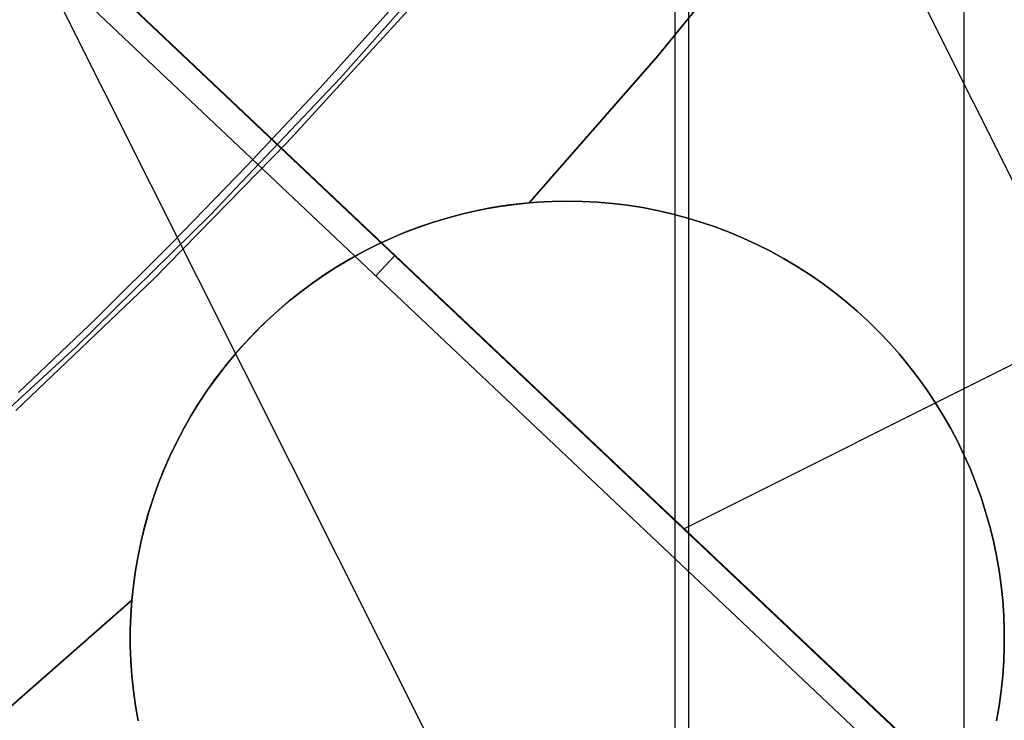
# Model space of a CAD drawing. Header units: millimetres. Extents: x 6038 to 7358, y -8545 to -7225.
# Tile 128 of 256: x 6715.26 to 6719.76, y -7904.49 to -7901.28. Entities that reach past the tile are written whole.
import ezdxf

# ---------------------------------------------------------------- set-up
doc = ezdxf.new("R2010")
doc.units = ezdxf.units.MM
doc.layers.add('color', color=7, linetype='Continuous')
doc.layers.add('luz', color=7, linetype='Continuous')

msp = doc.modelspace()

# ---------------------------------------------------------------- linework, layer by layer
at = {"color": 7, "true_color": 0xffffff}
for p, q in [((6718.3164, -7850.0255, 199.6), (6718.3164, -7919.3075, 199.6)), ((6719.5771, -7850.0536, 51.1), (6719.5771, -7919.2794, 51.1)), ((6718.2536, -7850.1342, 200.6), (6718.2536, -7919.1988, 200.6)), ((6718.728, -7900.7715, 218.0592), (6718.1694, -7901.4552, 218.0594)), ((6718.728, -7900.7715, 218.0592), (6718.1694, -7901.4552, 218.0594)), ((6718.1779, -7901.4451, 216.0594), (6718.7443, -7900.7507, 216.0594)), ((6718.1779, -7901.4451, 217.0665), (6718.7443, -7900.7507, 217.0665)), ((6716.7231, -7901.5494, 108.2342), (6717.2949, -7900.904, 108.2342)), ((6716.7231, -7901.5494, 125.1948), (6717.2949, -7900.904, 125.1948)), ((6716.7231, -7901.5494, 108.2342), (6717.2949, -7900.904, 108.2342)), ((6717.067, -7901.2017, 218.0594), (6716.4791, -7901.8455, 218.0594)), ((6717.067, -7901.2017, 218.0594), (6716.4791, -7901.8455, 218.0594)), ((6716.6306, -7901.5931, 142.1555), (6716.9589, -7901.2288, 142.1555)), ((6716.6306, -7901.5931, 142.1555), (6716.9589, -7901.2288, 142.1555)), ((6717.5879, -7902.1195, 216.0594), (6718.1779, -7901.4451, 216.0594)), ((6717.5879, -7902.1195, 217.0665), (6718.1779, -7901.4451, 217.0665)), ((6718.1694, -7901.4552, 218.0594), (6717.5879, -7902.1195, 218.0594)), ((6718.1694, -7901.4552, 218.0594), (6717.5879, -7902.1195, 218.0594)), ((6716.1294, -7902.1747, 108.2342), (6716.7231, -7901.5494, 108.2342)), ((6716.1294, -7902.1747, 125.1948), (6716.7231, -7901.5494, 125.1948)), ((6716.1294, -7902.1747, 108.2342), (6716.7231, -7901.5494, 108.2342)), ((6716.2956, -7901.9512, 142.1555), (6716.6306, -7901.5931, 142.1555)), ((6716.2956, -7901.9512, 142.1555), (6716.6306, -7901.5931, 142.1555)), ((6716.4791, -7901.8455, 218.0594), (6715.869, -7902.4683, 218.0594)), ((6716.4791, -7901.8455, 218.0594), (6715.869, -7902.4683, 218.0594)), ((6715.9539, -7902.303, 142.1555), (6716.2956, -7901.9512, 142.1555)), ((6715.9539, -7902.303, 142.1555), (6716.2956, -7901.9512, 142.1555)), ((6717.4527, -7902.136, 218.0594), (6717.5201, -7902.1266, 218.0594)), ((6717.4527, -7902.136, 218.0594), (6717.5201, -7902.1266, 218.0594)), ((6717.555, -7902.1227, 212.0594), (6717.4865, -7902.131, 212.0594)), ((6717.4865, -7902.131, 215.0594), (6717.555, -7902.1227, 215.0594)), ((6717.555, -7902.1227, 212.0594), (6717.4865, -7902.131, 212.0594)), ((6717.5201, -7902.1266, 218.0594), (6717.5879, -7902.1195, 218.0594)), ((6717.5201, -7902.1266, 218.0594), (6717.5879, -7902.1195, 218.0594)), ((6717.6238, -7902.1167, 212.0594), (6717.555, -7902.1227, 212.0594)), ((6717.555, -7902.1227, 215.0594), (6717.6238, -7902.1167, 215.0594)), ((6717.6238, -7902.1167, 212.0594), (6717.555, -7902.1227, 212.0594)), ((6717.5879, -7902.1195, 216.0594), (6717.6458, -7902.1153, 216.0594)), ((6717.5879, -7902.1195, 218.0594), (6717.5879, -7902.1195, 216.0594)), ((6717.5879, -7902.1195, 218.0594), (6717.5879, -7902.1195, 216.0594)), ((6717.6928, -7902.1131, 212.0594), (6717.6238, -7902.1167, 212.0594)), ((6717.6238, -7902.1167, 215.0594), (6717.6928, -7902.1131, 215.0594)), ((6717.6928, -7902.1131, 212.0594), (6717.6238, -7902.1167, 212.0594)), ((6717.6458, -7902.1153, 216.0594), (6717.7038, -7902.1128, 216.0594)), ((6717.7618, -7902.112, 212.0594), (6717.6928, -7902.1131, 212.0594)), ((6717.6928, -7902.1131, 215.0594), (6717.7618, -7902.112, 215.0594)), ((6717.7618, -7902.112, 212.0594), (6717.6928, -7902.1131, 212.0594)), ((6717.7038, -7902.1128, 216.0594), (6717.7618, -7902.112, 216.0594)), ((6717.7618, -7902.112, 216.0594), (6717.8308, -7902.1131, 216.0594)), ((6717.7618, -7902.112, 212.0594), (6717.7618, -7902.112, 216.0594)), ((6717.8308, -7902.1131, 212.0594), (6717.7618, -7902.112, 212.0594)), ((6717.7618, -7902.112, 214.0594), (6717.8308, -7902.1131, 214.0594)), ((6717.7618, -7902.112, 212.0594), (6717.7618, -7902.112, 216.0594)), ((6717.8308, -7902.1131, 212.0594), (6717.7618, -7902.112, 212.0594)), ((6717.8308, -7902.1131, 216.0594), (6717.8998, -7902.1167, 216.0594)), ((6717.8998, -7902.1167, 212.0594), (6717.8308, -7902.1131, 212.0594)), ((6717.8308, -7902.1131, 214.0594), (6717.8998, -7902.1167, 214.0594)), ((6717.8998, -7902.1167, 212.0594), (6717.8308, -7902.1131, 212.0594)), ((6717.8998, -7902.1167, 216.0594), (6717.9686, -7902.1227, 216.0594)), ((6717.9686, -7902.1227, 212.0594), (6717.8998, -7902.1167, 212.0594)), ((6717.8998, -7902.1167, 214.0594), (6717.9686, -7902.1227, 214.0594)), ((6717.9686, -7902.1227, 212.0594), (6717.8998, -7902.1167, 212.0594)), ((6717.9686, -7902.1227, 216.0594), (6718.0371, -7902.131, 216.0594)), ((6718.0371, -7902.131, 212.0594), (6717.9686, -7902.1227, 212.0594)), ((6717.9686, -7902.1227, 214.0594), (6718.0371, -7902.131, 214.0594)), ((6718.0371, -7902.131, 212.0594), (6717.9686, -7902.1227, 212.0594)), ((6717.2832, -7902.1701, 212.0594), (6717.2164, -7902.1877, 212.0594)), ((6717.2164, -7902.1877, 215.0594), (6717.2832, -7902.1701, 215.0594)), ((6717.2832, -7902.1701, 212.0594), (6717.2164, -7902.1877, 212.0594)), ((6717.2527, -7902.1778, 218.0594), (6717.3189, -7902.1616, 218.0594)), ((6717.2527, -7902.1778, 218.0594), (6717.3189, -7902.1616, 218.0594)), ((6717.3505, -7902.1547, 212.0594), (6717.2832, -7902.1701, 212.0594)), ((6717.2832, -7902.1701, 215.0594), (6717.3505, -7902.1547, 215.0594)), ((6717.3505, -7902.1547, 212.0594), (6717.2832, -7902.1701, 212.0594)), ((6717.3189, -7902.1616, 218.0594), (6717.3855, -7902.1477, 218.0594)), ((6717.3189, -7902.1616, 218.0594), (6717.3855, -7902.1477, 218.0594)), ((6717.4183, -7902.1417, 212.0594), (6717.3505, -7902.1547, 212.0594)), ((6717.3505, -7902.1547, 215.0594), (6717.4183, -7902.1417, 215.0594)), ((6717.4183, -7902.1417, 212.0594), (6717.3505, -7902.1547, 212.0594)), ((6717.3855, -7902.1477, 218.0594), (6717.4527, -7902.136, 218.0594)), ((6717.3855, -7902.1477, 218.0594), (6717.4527, -7902.136, 218.0594)), ((6717.4865, -7902.131, 212.0594), (6717.4183, -7902.1417, 212.0594)), ((6717.4183, -7902.1417, 215.0594), (6717.4865, -7902.131, 215.0594)), ((6717.4865, -7902.131, 212.0594), (6717.4183, -7902.1417, 212.0594)), ((6718.0371, -7902.131, 216.0594), (6718.1053, -7902.1417, 216.0594)), ((6718.1053, -7902.1417, 212.0594), (6718.0371, -7902.131, 212.0594)), ((6718.0371, -7902.131, 214.0594), (6718.1053, -7902.1417, 214.0594)), ((6718.1053, -7902.1417, 212.0594), (6718.0371, -7902.131, 212.0594)), ((6718.1053, -7902.1417, 216.0594), (6718.1731, -7902.1547, 216.0594)), ((6718.1731, -7902.1547, 212.0594), (6718.1053, -7902.1417, 212.0594)), ((6718.1053, -7902.1417, 214.0594), (6718.1731, -7902.1547, 214.0594)), ((6718.1731, -7902.1547, 212.0594), (6718.1053, -7902.1417, 212.0594)), ((6718.1731, -7902.1547, 216.0594), (6718.2404, -7902.1701, 216.0594)), ((6718.2404, -7902.1701, 212.0594), (6718.1731, -7902.1547, 212.0594)), ((6718.1731, -7902.1547, 214.0594), (6718.2404, -7902.1701, 214.0594)), ((6718.2404, -7902.1701, 212.0594), (6718.1731, -7902.1547, 212.0594)), ((6718.2404, -7902.1701, 216.0594), (6718.3072, -7902.1877, 216.0594)), ((6718.3072, -7902.1877, 212.0594), (6718.2404, -7902.1701, 212.0594)), ((6718.2404, -7902.1701, 214.0594), (6718.3072, -7902.1877, 214.0594)), ((6718.3072, -7902.1877, 212.0594), (6718.2404, -7902.1701, 212.0594)), ((6715.5145, -7902.7791, 108.2342), (6716.1294, -7902.1747, 108.2342)), ((6715.5145, -7902.7791, 125.1948), (6716.1294, -7902.1747, 125.1948)), ((6715.5145, -7902.7791, 108.2342), (6716.1294, -7902.1747, 108.2342)), ((6717.058, -7902.2399, 218.0594), (6717.1222, -7902.217, 218.0594)), ((6717.058, -7902.2399, 218.0594), (6717.1222, -7902.217, 218.0594)), ((6717.1503, -7902.2077, 212.0594), (6717.085, -7902.23, 212.0594)), ((6717.085, -7902.23, 215.0594), (6717.1503, -7902.2077, 215.0594)), ((6717.1503, -7902.2077, 212.0594), (6717.085, -7902.23, 212.0594)), ((6717.1222, -7902.217, 218.0594), (6717.1871, -7902.1963, 218.0594)), ((6717.1222, -7902.217, 218.0594), (6717.1871, -7902.1963, 218.0594)), ((6717.2164, -7902.1877, 212.0594), (6717.1503, -7902.2077, 212.0594)), ((6717.1503, -7902.2077, 215.0594), (6717.2164, -7902.1877, 215.0594)), ((6717.2164, -7902.1877, 212.0594), (6717.1503, -7902.2077, 212.0594)), ((6717.1871, -7902.1963, 218.0594), (6717.2527, -7902.1778, 218.0594)), ((6717.1871, -7902.1963, 218.0594), (6717.2527, -7902.1778, 218.0594)), ((6718.3072, -7902.1877, 216.0594), (6718.3733, -7902.2077, 216.0594)), ((6718.3733, -7902.2077, 212.0594), (6718.3072, -7902.1877, 212.0594)), ((6718.3072, -7902.1877, 214.0594), (6718.3733, -7902.2077, 214.0594)), ((6718.3733, -7902.2077, 212.0594), (6718.3072, -7902.1877, 212.0594)), ((6718.3733, -7902.2077, 216.0594), (6718.4386, -7902.23, 216.0594)), ((6718.4386, -7902.23, 212.0594), (6718.3733, -7902.2077, 212.0594)), ((6718.3733, -7902.2077, 214.0594), (6718.4386, -7902.23, 214.0594)), ((6718.4386, -7902.23, 212.0594), (6718.3733, -7902.2077, 212.0594)), ((6717.0204, -7902.2544, 212.0594), (6716.9567, -7902.2811, 212.0594)), ((6716.9567, -7902.2811, 215.0594), (6717.0204, -7902.2544, 215.0594)), ((6717.0204, -7902.2544, 212.0594), (6716.9567, -7902.2811, 212.0594)), ((6716.9947, -7902.2649, 218.0594), (6717.058, -7902.2399, 218.0594)), ((6716.9947, -7902.2649, 218.0594), (6717.058, -7902.2399, 218.0594)), ((6717.085, -7902.23, 212.0594), (6717.0204, -7902.2544, 212.0594)), ((6717.0204, -7902.2544, 215.0594), (6717.085, -7902.23, 215.0594)), ((6717.085, -7902.23, 212.0594), (6717.0204, -7902.2544, 212.0594)), ((6718.4386, -7902.23, 216.0594), (6718.5032, -7902.2544, 216.0594)), ((6718.5032, -7902.2544, 212.0594), (6718.4386, -7902.23, 212.0594)), ((6718.4386, -7902.23, 214.0594), (6718.5032, -7902.2544, 214.0594)), ((6718.5032, -7902.2544, 212.0594), (6718.4386, -7902.23, 212.0594)), ((6718.5032, -7902.2544, 216.0594), (6718.5668, -7902.2811, 216.0594)), ((6718.5668, -7902.2811, 212.0594), (6718.5032, -7902.2544, 212.0594)), ((6718.5032, -7902.2544, 214.0594), (6718.5668, -7902.2811, 214.0594)), ((6718.5668, -7902.2811, 212.0594), (6718.5032, -7902.2544, 212.0594)), ((6715.6057, -7902.6483, 142.1555), (6715.9539, -7902.303, 142.1555)), ((6715.6057, -7902.6483, 142.1555), (6715.9539, -7902.303, 142.1555)), ((6716.8707, -7902.3214, 218.0594), (6716.9322, -7902.2921, 218.0594)), ((6716.8707, -7902.3214, 218.0594), (6716.9322, -7902.2921, 218.0594)), ((6716.9567, -7902.2811, 212.0594), (6716.894, -7902.31, 212.0594)), ((6716.894, -7902.31, 215.0594), (6716.9567, -7902.2811, 215.0594)), ((6716.9567, -7902.2811, 212.0594), (6716.894, -7902.31, 212.0594)), ((6716.9322, -7902.2921, 218.0594), (6716.9947, -7902.2649, 218.0594)), ((6716.9322, -7902.2921, 218.0594), (6716.9947, -7902.2649, 218.0594)), ((6718.5668, -7902.2811, 216.0594), (6718.6296, -7902.31, 216.0594)), ((6718.6296, -7902.31, 212.0594), (6718.5668, -7902.2811, 212.0594)), ((6718.5668, -7902.2811, 214.0594), (6718.6296, -7902.31, 214.0594)), ((6718.6296, -7902.31, 212.0594), (6718.5668, -7902.2811, 212.0594)), ((6716.7509, -7902.3862, 218.0594), (6716.8102, -7902.3528, 218.0594)), ((6716.7509, -7902.3862, 218.0594), (6716.8102, -7902.3528, 218.0594)), ((6716.8323, -7902.341, 212.0594), (6716.7718, -7902.3742, 212.0594)), ((6716.7718, -7902.3742, 215.0594), (6716.8323, -7902.341, 215.0594)), ((6716.8323, -7902.341, 212.0594), (6716.7718, -7902.3742, 212.0594)), ((6716.8102, -7902.3528, 218.0594), (6716.8707, -7902.3214, 218.0594)), ((6716.8102, -7902.3528, 218.0594), (6716.8707, -7902.3214, 218.0594)), ((6716.894, -7902.31, 212.0594), (6716.8323, -7902.341, 212.0594)), ((6716.8323, -7902.341, 215.0594), (6716.894, -7902.31, 215.0594)), ((6716.894, -7902.31, 212.0594), (6716.8323, -7902.341, 212.0594)), ((6718.6296, -7902.31, 216.0594), (6718.6912, -7902.341, 216.0594)), ((6718.6912, -7902.341, 212.0594), (6718.6296, -7902.31, 212.0594)), ((6718.6296, -7902.31, 214.0594), (6718.6912, -7902.341, 214.0594)), ((6718.6912, -7902.341, 212.0594), (6718.6296, -7902.31, 212.0594)), ((6718.6912, -7902.341, 216.0594), (6718.7518, -7902.3742, 216.0594)), ((6718.7518, -7902.3742, 212.0594), (6718.6912, -7902.341, 212.0594)), ((6718.6912, -7902.341, 214.0594), (6718.7518, -7902.3742, 214.0594)), ((6718.7518, -7902.3742, 212.0594), (6718.6912, -7902.341, 212.0594)), ((6716.6927, -7902.4217, 218.0594), (6716.7509, -7902.3862, 218.0594)), ((6716.6927, -7902.4217, 218.0594), (6716.7509, -7902.3862, 218.0594)), ((6716.7718, -7902.3742, 212.0594), (6716.7124, -7902.4094, 212.0594)), ((6716.7124, -7902.4094, 215.0594), (6716.7718, -7902.3742, 215.0594)), ((6716.7718, -7902.3742, 212.0594), (6716.7124, -7902.4094, 212.0594)), ((6718.7518, -7902.3742, 216.0594), (6718.8112, -7902.4094, 216.0594)), ((6718.8112, -7902.4094, 212.0594), (6718.7518, -7902.3742, 212.0594)), ((6718.7518, -7902.3742, 214.0594), (6718.8112, -7902.4094, 214.0594)), ((6718.8112, -7902.4094, 212.0594), (6718.7518, -7902.3742, 212.0594)), ((6716.6357, -7902.4591, 218.0594), (6716.6927, -7902.4217, 218.0594)), ((6716.6357, -7902.4591, 218.0594), (6716.6927, -7902.4217, 218.0594)), ((6716.7124, -7902.4094, 212.0594), (6716.6542, -7902.4466, 212.0594)), ((6716.6542, -7902.4466, 215.0594), (6716.7124, -7902.4094, 215.0594)), ((6716.7124, -7902.4094, 212.0594), (6716.6542, -7902.4466, 212.0594)), ((6718.8112, -7902.4094, 216.0594), (6718.8693, -7902.4466, 216.0594)), ((6718.8693, -7902.4466, 212.0594), (6718.8112, -7902.4094, 212.0594)), ((6718.8112, -7902.4094, 214.0594), (6718.8693, -7902.4466, 214.0594)), ((6718.8693, -7902.4466, 212.0594), (6718.8112, -7902.4094, 212.0594)), ((6715.869, -7902.4683, 218.0594), (6715.2376, -7903.0696, 218.0594)), ((6715.869, -7902.4683, 218.0594), (6715.2376, -7903.0696, 218.0594)), ((6716.5974, -7902.4858, 212.0594), (6716.542, -7902.527, 212.0594)), ((6716.542, -7902.527, 215.0594), (6716.5974, -7902.4858, 215.0594)), ((6716.5974, -7902.4858, 212.0594), (6716.542, -7902.527, 212.0594)), ((6716.5801, -7902.4984, 218.0594), (6716.6357, -7902.4591, 218.0594)), ((6716.5801, -7902.4984, 218.0594), (6716.6357, -7902.4591, 218.0594)), ((6716.6542, -7902.4466, 212.0594), (6716.5974, -7902.4858, 212.0594)), ((6716.5974, -7902.4858, 215.0594), (6716.6542, -7902.4466, 215.0594)), ((6716.6542, -7902.4466, 212.0594), (6716.5974, -7902.4858, 212.0594)), ((6718.8693, -7902.4466, 216.0594), (6718.9262, -7902.4858, 216.0594)), ((6718.9262, -7902.4858, 212.0594), (6718.8693, -7902.4466, 212.0594)), ((6718.8693, -7902.4466, 214.0594), (6718.9262, -7902.4858, 214.0594)), ((6718.9262, -7902.4858, 212.0594), (6718.8693, -7902.4466, 212.0594)), ((6718.9262, -7902.4858, 216.0594), (6718.9816, -7902.527, 216.0594)), ((6718.9816, -7902.527, 212.0594), (6718.9262, -7902.4858, 212.0594)), ((6718.9262, -7902.4858, 214.0594), (6718.9816, -7902.527, 214.0594)), ((6718.9816, -7902.527, 212.0594), (6718.9262, -7902.4858, 212.0594)), ((6716.542, -7902.527, 212.0594), (6716.488, -7902.57, 212.0594)), ((6716.488, -7902.57, 215.0594), (6716.542, -7902.527, 215.0594)), ((6716.542, -7902.527, 212.0594), (6716.488, -7902.57, 212.0594)), ((6716.5258, -7902.5396, 218.0594), (6716.5801, -7902.4984, 218.0594)), ((6716.5258, -7902.5396, 218.0594), (6716.5801, -7902.4984, 218.0594)), ((6718.9816, -7902.527, 216.0594), (6719.0356, -7902.57, 216.0594)), ((6719.0356, -7902.57, 212.0594), (6718.9816, -7902.527, 212.0594)), ((6718.9816, -7902.527, 214.0594), (6719.0356, -7902.57, 214.0594)), ((6719.0356, -7902.57, 212.0594), (6718.9816, -7902.527, 212.0594)), ((6716.488, -7902.57, 212.0594), (6716.4355, -7902.6149, 212.0594)), ((6716.4355, -7902.6149, 215.0594), (6716.488, -7902.57, 215.0594)), ((6716.488, -7902.57, 212.0594), (6716.4355, -7902.6149, 212.0594)), ((6716.473, -7902.5826, 218.0594), (6716.5258, -7902.5396, 218.0594)), ((6716.473, -7902.5826, 218.0594), (6716.5258, -7902.5396, 218.0594)), ((6719.0356, -7902.57, 216.0594), (6719.088, -7902.6149, 216.0594)), ((6719.088, -7902.6149, 212.0594), (6719.0356, -7902.57, 212.0594)), ((6719.0356, -7902.57, 214.0594), (6719.088, -7902.6149, 214.0594)), ((6719.088, -7902.6149, 212.0594), (6719.0356, -7902.57, 212.0594)), ((6716.4355, -7902.6149, 212.0594), (6716.3847, -7902.6616, 212.0594)), ((6716.3847, -7902.6616, 215.0594), (6716.4355, -7902.6149, 215.0594)), ((6716.4355, -7902.6149, 212.0594), (6716.3847, -7902.6616, 212.0594)), ((6716.4217, -7902.6274, 218.0594), (6716.473, -7902.5826, 218.0594)), ((6716.4217, -7902.6274, 218.0594), (6716.473, -7902.5826, 218.0594)), ((6719.088, -7902.6149, 216.0594), (6719.1389, -7902.6616, 216.0594)), ((6719.1389, -7902.6616, 212.0594), (6719.088, -7902.6149, 212.0594)), ((6719.088, -7902.6149, 214.0594), (6719.1389, -7902.6616, 214.0594)), ((6719.1389, -7902.6616, 212.0594), (6719.088, -7902.6149, 212.0594)), ((6715.2511, -7902.987, 142.1555), (6715.6057, -7902.6483, 142.1555)), ((6715.2511, -7902.987, 142.1555), (6715.6057, -7902.6483, 142.1555)), ((6716.3847, -7902.6616, 212.0594), (6716.3354, -7902.71, 212.0594)), ((6716.3354, -7902.71, 215.0594), (6716.3847, -7902.6616, 215.0594)), ((6716.3847, -7902.6616, 212.0594), (6716.3354, -7902.71, 212.0594)), ((6716.3719, -7902.6739, 218.0594), (6716.4217, -7902.6274, 218.0594)), ((6716.3719, -7902.6739, 218.0594), (6716.4217, -7902.6274, 218.0594)), ((6719.1389, -7902.6616, 216.0594), (6719.1882, -7902.71, 216.0594)), ((6719.1882, -7902.71, 212.0594), (6719.1389, -7902.6616, 212.0594)), ((6719.1389, -7902.6616, 214.0594), (6719.1882, -7902.71, 214.0594)), ((6719.1882, -7902.71, 212.0594), (6719.1389, -7902.6616, 212.0594)), ((6716.3354, -7902.71, 212.0594), (6716.2879, -7902.7601, 212.0594)), ((6716.2879, -7902.7601, 215.0594), (6716.3354, -7902.71, 215.0594)), ((6716.3354, -7902.71, 212.0594), (6716.2879, -7902.7601, 212.0594)), ((6716.3237, -7902.722, 218.0594), (6716.3719, -7902.6739, 218.0594)), ((6716.3237, -7902.722, 218.0594), (6716.3719, -7902.6739, 218.0594)), ((6719.1882, -7902.71, 216.0594), (6719.2357, -7902.7601, 216.0594)), ((6719.2357, -7902.7601, 212.0594), (6719.1882, -7902.71, 212.0594)), ((6719.1882, -7902.71, 214.0594), (6719.2357, -7902.7601, 214.0594)), ((6719.2357, -7902.7601, 212.0594), (6719.1882, -7902.71, 212.0594)), ((6716.2772, -7902.7718, 218.0594), (6716.3237, -7902.722, 218.0594)), ((6716.2772, -7902.7718, 218.0594), (6716.3237, -7902.722, 218.0594)), ((6714.879, -7903.3619, 108.2342), (6715.5145, -7902.7791, 108.2342)), ((6714.879, -7903.3619, 125.1948), (6715.5145, -7902.7791, 125.1948)), ((6714.879, -7903.3619, 108.2342), (6715.5145, -7902.7791, 108.2342)), ((6716.2324, -7902.8232, 218.0594), (6716.2772, -7902.7718, 218.0594)), ((6716.2324, -7902.8232, 218.0594), (6716.2772, -7902.7718, 218.0594)), ((6716.2879, -7902.7601, 212.0594), (6716.2421, -7902.8117, 212.0594)), ((6716.2421, -7902.8117, 215.0594), (6716.2879, -7902.7601, 215.0594)), ((6716.2879, -7902.7601, 212.0594), (6716.2421, -7902.8117, 212.0594)), ((6719.2357, -7902.7601, 216.0594), (6719.2815, -7902.8117, 216.0594)), ((6719.2815, -7902.8117, 212.0594), (6719.2357, -7902.7601, 212.0594)), ((6719.2357, -7902.7601, 214.0594), (6719.2815, -7902.8117, 214.0594)), ((6719.2815, -7902.8117, 212.0594), (6719.2357, -7902.7601, 212.0594)), ((6716.1894, -7902.876, 218.0594), (6716.2324, -7902.8232, 218.0594)), ((6716.1894, -7902.876, 218.0594), (6716.2324, -7902.8232, 218.0594)), ((6716.2421, -7902.8117, 212.0594), (6716.1981, -7902.865, 212.0594)), ((6716.1981, -7902.865, 215.0594), (6716.2421, -7902.8117, 215.0594)), ((6716.2421, -7902.8117, 212.0594), (6716.1981, -7902.865, 212.0594)), ((6719.2815, -7902.8117, 216.0594), (6719.3255, -7902.865, 216.0594)), ((6719.3255, -7902.865, 212.0594), (6719.2815, -7902.8117, 212.0594)), ((6719.2815, -7902.8117, 214.0594), (6719.3255, -7902.865, 214.0594)), ((6719.3255, -7902.865, 212.0594), (6719.2815, -7902.8117, 212.0594)), ((6716.1482, -7902.9303, 218.0594), (6716.1894, -7902.876, 218.0594)), ((6716.1482, -7902.9303, 218.0594), (6716.1894, -7902.876, 218.0594)), ((6716.1981, -7902.865, 212.0594), (6716.156, -7902.9197, 212.0594)), ((6716.156, -7902.9197, 215.0594), (6716.1981, -7902.865, 215.0594)), ((6716.1981, -7902.865, 212.0594), (6716.156, -7902.9197, 212.0594)), ((6719.3255, -7902.865, 216.0594), (6719.3676, -7902.9197, 216.0594)), ((6719.3676, -7902.9197, 212.0594), (6719.3255, -7902.865, 212.0594)), ((6719.3255, -7902.865, 214.0594), (6719.3676, -7902.9197, 214.0594)), ((6719.3676, -7902.9197, 212.0594), (6719.3255, -7902.865, 212.0594)), ((6716.1089, -7902.9859, 218.0594), (6716.1482, -7902.9303, 218.0594)), ((6716.1089, -7902.9859, 218.0594), (6716.1482, -7902.9303, 218.0594)), ((6716.156, -7902.9197, 212.0594), (6716.1158, -7902.9758, 212.0594)), ((6716.1158, -7902.9758, 215.0594), (6716.156, -7902.9197, 215.0594)), ((6716.156, -7902.9197, 212.0594), (6716.1158, -7902.9758, 212.0594)), ((6719.3676, -7902.9197, 216.0594), (6719.4078, -7902.9758, 216.0594)), ((6719.4078, -7902.9758, 212.0594), (6719.3676, -7902.9197, 212.0594)), ((6719.3676, -7902.9197, 214.0594), (6719.4078, -7902.9758, 214.0594)), ((6719.4078, -7902.9758, 212.0594), (6719.3676, -7902.9197, 212.0594)), ((6716.1158, -7902.9758, 212.0594), (6716.0776, -7903.0333, 212.0594)), ((6716.0776, -7903.0333, 215.0594), (6716.1158, -7902.9758, 215.0594)), ((6716.1158, -7902.9758, 212.0594), (6716.0776, -7903.0333, 212.0594)), ((6719.4078, -7902.9758, 216.0594), (6719.446, -7903.0333, 216.0594)), ((6719.446, -7903.0333, 212.0594), (6719.4078, -7902.9758, 212.0594)), ((6719.4078, -7902.9758, 214.0594), (6719.446, -7903.0333, 214.0594)), ((6719.446, -7903.0333, 212.0594), (6719.4078, -7902.9758, 212.0594)), ((6716.0715, -7903.0429, 218.0594), (6716.1089, -7902.9859, 218.0594)), ((6716.0715, -7903.0429, 218.0594), (6716.1089, -7902.9859, 218.0594)), ((6716.0361, -7903.101, 218.0594), (6716.0715, -7903.0429, 218.0594)), ((6716.0361, -7903.101, 218.0594), (6716.0715, -7903.0429, 218.0594)), ((6716.0776, -7903.0333, 212.0594), (6716.0414, -7903.0921, 212.0594)), ((6716.0414, -7903.0921, 215.0594), (6716.0776, -7903.0333, 215.0594)), ((6716.0776, -7903.0333, 212.0594), (6716.0414, -7903.0921, 212.0594)), ((6719.446, -7903.0333, 216.0594), (6719.4822, -7903.0921, 216.0594)), ((6719.4822, -7903.0921, 212.0594), (6719.446, -7903.0333, 212.0594)), ((6719.446, -7903.0333, 214.0594), (6719.4822, -7903.0921, 214.0594)), ((6719.4822, -7903.0921, 212.0594), (6719.446, -7903.0333, 212.0594)), ((6716.0027, -7903.1604, 218.0594), (6716.0361, -7903.101, 218.0594)), ((6716.0027, -7903.1604, 218.0594), (6716.0361, -7903.101, 218.0594)), ((6716.0414, -7903.0921, 212.0594), (6716.0072, -7903.1521, 212.0594)), ((6716.0072, -7903.1521, 215.0594), (6716.0414, -7903.0921, 215.0594)), ((6716.0414, -7903.0921, 212.0594), (6716.0072, -7903.1521, 212.0594)), ((6719.4822, -7903.0921, 216.0594), (6719.5164, -7903.1521, 216.0594)), ((6719.5164, -7903.1521, 212.0594), (6719.4822, -7903.0921, 212.0594)), ((6719.4822, -7903.0921, 214.0594), (6719.5164, -7903.1521, 214.0594)), ((6719.5164, -7903.1521, 212.0594), (6719.4822, -7903.0921, 212.0594)), ((6715.9713, -7903.2209, 218.0594), (6716.0027, -7903.1604, 218.0594)), ((6715.9713, -7903.2209, 218.0594), (6716.0027, -7903.1604, 218.0594)), ((6716.0072, -7903.1521, 212.0594), (6715.9751, -7903.2132, 212.0594)), ((6715.9751, -7903.2132, 215.0594), (6716.0072, -7903.1521, 215.0594)), ((6716.0072, -7903.1521, 212.0594), (6715.9751, -7903.2132, 212.0594)), ((6719.5164, -7903.1521, 216.0594), (6719.5485, -7903.2132, 216.0594)), ((6719.5485, -7903.2132, 212.0594), (6719.5164, -7903.1521, 212.0594)), ((6719.5164, -7903.1521, 214.0594), (6719.5485, -7903.2132, 214.0594)), ((6719.5485, -7903.2132, 212.0594), (6719.5164, -7903.1521, 212.0594)), ((6715.942, -7903.2824, 218.0594), (6715.9713, -7903.2209, 218.0594)), ((6715.942, -7903.2824, 218.0594), (6715.9713, -7903.2209, 218.0594)), ((6715.9751, -7903.2132, 212.0594), (6715.9451, -7903.2754, 212.0594)), ((6715.9451, -7903.2754, 215.0594), (6715.9751, -7903.2132, 215.0594)), ((6715.9751, -7903.2132, 212.0594), (6715.9451, -7903.2754, 212.0594)), ((6719.5485, -7903.2132, 216.0594), (6719.5784, -7903.2754, 216.0594)), ((6719.5784, -7903.2754, 212.0594), (6719.5485, -7903.2132, 212.0594)), ((6719.5485, -7903.2132, 214.0594), (6719.5784, -7903.2754, 214.0594)), ((6719.5784, -7903.2754, 212.0594), (6719.5485, -7903.2132, 212.0594)), ((6715.9148, -7903.3448, 218.0594), (6715.942, -7903.2824, 218.0594)), ((6715.9148, -7903.3448, 218.0594), (6715.942, -7903.2824, 218.0594)), ((6715.9451, -7903.2754, 212.0594), (6715.9173, -7903.3386, 212.0594)), ((6715.9173, -7903.3386, 215.0594), (6715.9451, -7903.2754, 215.0594)), ((6715.9451, -7903.2754, 212.0594), (6715.9173, -7903.3386, 212.0594)), ((6719.5784, -7903.2754, 216.0594), (6719.6062, -7903.3386, 216.0594)), ((6719.6062, -7903.3386, 212.0594), (6719.5784, -7903.2754, 212.0594)), ((6719.5784, -7903.2754, 214.0594), (6719.6062, -7903.3386, 214.0594)), ((6719.6062, -7903.3386, 212.0594), (6719.5784, -7903.2754, 212.0594)), ((6715.8897, -7903.4082, 218.0594), (6715.9148, -7903.3448, 218.0594)), ((6715.8897, -7903.4082, 218.0594), (6715.9148, -7903.3448, 218.0594)), ((6715.9173, -7903.3386, 212.0594), (6715.8918, -7903.4027, 212.0594)), ((6715.8918, -7903.4027, 215.0594), (6715.9173, -7903.3386, 215.0594)), ((6715.9173, -7903.3386, 212.0594), (6715.8918, -7903.4027, 212.0594)), ((6719.6062, -7903.3386, 216.0594), (6719.6318, -7903.4027, 216.0594)), ((6719.6318, -7903.4027, 212.0594), (6719.6062, -7903.3386, 212.0594)), ((6719.6062, -7903.3386, 214.0594), (6719.6318, -7903.4027, 214.0594)), ((6719.6318, -7903.4027, 212.0594), (6719.6062, -7903.3386, 212.0594)), ((6715.8668, -7903.4724, 218.0594), (6715.8897, -7903.4082, 218.0594)), ((6715.8668, -7903.4724, 218.0594), (6715.8897, -7903.4082, 218.0594)), ((6715.8918, -7903.4027, 212.0594), (6715.8684, -7903.4677, 212.0594)), ((6715.8684, -7903.4677, 215.0594), (6715.8918, -7903.4027, 215.0594)), ((6715.8918, -7903.4027, 212.0594), (6715.8684, -7903.4677, 212.0594)), ((6719.6318, -7903.4027, 216.0594), (6719.6552, -7903.4677, 216.0594)), ((6719.6552, -7903.4677, 212.0594), (6719.6318, -7903.4027, 212.0594)), ((6719.6318, -7903.4027, 214.0594), (6719.6552, -7903.4677, 214.0594)), ((6719.6552, -7903.4677, 212.0594), (6719.6318, -7903.4027, 212.0594)), ((6715.8461, -7903.5373, 218.0594), (6715.8668, -7903.4724, 218.0594)), ((6715.8461, -7903.5373, 218.0594), (6715.8668, -7903.4724, 218.0594)), ((6715.8684, -7903.4677, 212.0594), (6715.8473, -7903.5334, 212.0594)), ((6715.8473, -7903.5334, 215.0594), (6715.8684, -7903.4677, 215.0594)), ((6715.8684, -7903.4677, 212.0594), (6715.8473, -7903.5334, 212.0594)), ((6719.6552, -7903.4677, 216.0594), (6719.6763, -7903.5334, 216.0594)), ((6719.6763, -7903.5334, 212.0594), (6719.6552, -7903.4677, 212.0594)), ((6719.6552, -7903.4677, 214.0594), (6719.6763, -7903.5334, 214.0594)), ((6719.6763, -7903.5334, 212.0594), (6719.6552, -7903.4677, 212.0594)), ((6715.8277, -7903.6028, 218.0594), (6715.8461, -7903.5373, 218.0594)), ((6715.8277, -7903.6028, 218.0594), (6715.8461, -7903.5373, 218.0594)), ((6715.8473, -7903.5334, 212.0594), (6715.8285, -7903.5999, 212.0594)), ((6715.8285, -7903.5999, 215.0594), (6715.8473, -7903.5334, 215.0594)), ((6715.8473, -7903.5334, 212.0594), (6715.8285, -7903.5999, 212.0594)), ((6719.6763, -7903.5334, 216.0594), (6719.6951, -7903.5999, 216.0594)), ((6719.6951, -7903.5999, 212.0594), (6719.6763, -7903.5334, 212.0594)), ((6719.6763, -7903.5334, 214.0594), (6719.6951, -7903.5999, 214.0594)), ((6719.6951, -7903.5999, 212.0594), (6719.6763, -7903.5334, 212.0594)), ((6715.8115, -7903.669, 218.0594), (6715.8277, -7903.6028, 218.0594)), ((6715.8115, -7903.669, 218.0594), (6715.8277, -7903.6028, 218.0594)), ((6715.8285, -7903.5999, 212.0594), (6715.8119, -7903.6669, 212.0594)), ((6715.8119, -7903.6669, 215.0594), (6715.8285, -7903.5999, 215.0594)), ((6715.8285, -7903.5999, 212.0594), (6715.8119, -7903.6669, 212.0594)), ((6719.6951, -7903.5999, 216.0594), (6719.7116, -7903.6669, 216.0594)), ((6719.7116, -7903.6669, 212.0594), (6719.6951, -7903.5999, 212.0594)), ((6719.6951, -7903.5999, 214.0594), (6719.7116, -7903.6669, 214.0594)), ((6719.7116, -7903.6669, 212.0594), (6719.6951, -7903.5999, 212.0594)), ((6715.7975, -7903.7357, 218.0594), (6715.8115, -7903.669, 218.0594)), ((6715.7975, -7903.7357, 218.0594), (6715.8115, -7903.669, 218.0594)), ((6715.8119, -7903.6669, 212.0594), (6715.7977, -7903.7345, 212.0594)), ((6715.7977, -7903.7345, 215.0594), (6715.8119, -7903.6669, 215.0594)), ((6715.8119, -7903.6669, 212.0594), (6715.7977, -7903.7345, 212.0594)), ((6719.7116, -7903.6669, 216.0594), (6719.7258, -7903.7345, 216.0594)), ((6719.7258, -7903.7345, 212.0594), (6719.7116, -7903.6669, 212.0594)), ((6719.7116, -7903.6669, 214.0594), (6719.7258, -7903.7345, 214.0594)), ((6719.7258, -7903.7345, 212.0594), (6719.7116, -7903.6669, 212.0594)), ((6715.7858, -7903.8028, 218.0594), (6715.7975, -7903.7357, 218.0594)), ((6715.7858, -7903.8028, 218.0594), (6715.7975, -7903.7357, 218.0594)), ((6715.7977, -7903.7345, 212.0594), (6715.7859, -7903.8025, 212.0594)), ((6715.7859, -7903.8025, 215.0594), (6715.7977, -7903.7345, 215.0594)), ((6715.7977, -7903.7345, 212.0594), (6715.7859, -7903.8025, 212.0594)), ((6719.7258, -7903.7345, 216.0594), (6719.7377, -7903.8025, 216.0594)), ((6719.7377, -7903.8025, 212.0594), (6719.7258, -7903.7345, 212.0594)), ((6719.7258, -7903.7345, 214.0594), (6719.7377, -7903.8025, 214.0594)), ((6719.7377, -7903.8025, 212.0594), (6719.7258, -7903.7345, 212.0594)), ((6715.7859, -7903.8025, 212.0594), (6715.7764, -7903.8709, 212.0594)), ((6715.7764, -7903.8709, 215.0594), (6715.7859, -7903.8025, 215.0594)), ((6715.7859, -7903.8025, 212.0594), (6715.7764, -7903.8709, 212.0594)), ((6715.7764, -7903.8703, 218.0594), (6715.7858, -7903.8028, 218.0594)), ((6715.7764, -7903.8703, 218.0594), (6715.7858, -7903.8028, 218.0594)), ((6719.7377, -7903.8025, 216.0594), (6719.7472, -7903.8709, 216.0594)), ((6719.7472, -7903.8709, 212.0594), (6719.7377, -7903.8025, 212.0594)), ((6719.7377, -7903.8025, 214.0594), (6719.7472, -7903.8709, 214.0594)), ((6719.7472, -7903.8709, 212.0594), (6719.7377, -7903.8025, 212.0594)), ((6715.7764, -7903.8709, 212.0594), (6715.7692, -7903.9396, 212.0594)), ((6715.7692, -7903.9396, 215.0594), (6715.7764, -7903.8709, 215.0594)), ((6715.7764, -7903.8709, 212.0594), (6715.7692, -7903.9396, 212.0594)), ((6715.7694, -7903.9381, 218.0594), (6715.7764, -7903.8703, 218.0594)), ((6715.7694, -7903.9381, 218.0594), (6715.7764, -7903.8703, 218.0594)), ((6719.7472, -7903.8709, 216.0594), (6719.7543, -7903.9396, 216.0594)), ((6719.7543, -7903.9396, 212.0594), (6719.7472, -7903.8709, 212.0594)), ((6719.7472, -7903.8709, 214.0594), (6719.7543, -7903.9396, 214.0594)), ((6719.7543, -7903.9396, 212.0594), (6719.7472, -7903.8709, 212.0594)), ((6715.7694, -7903.9381, 218.0594), (6715.144, -7904.4865, 218.0594)), ((6715.144, -7904.4865, 216.0594), (6715.7694, -7903.9381, 216.0594)), ((6715.144, -7904.4865, 217.0594), (6715.7694, -7903.9381, 217.0594)), ((6715.7694, -7903.9381, 218.0594), (6715.144, -7904.4865, 218.0594)), ((6715.7645, -7904.007, 216.0594), (6715.7694, -7903.9381, 216.0594)), ((6715.7692, -7903.9396, 212.0594), (6715.7645, -7904.0084, 212.0594)), ((6715.7645, -7904.0084, 215.0594), (6715.7692, -7903.9396, 215.0594)), ((6715.7692, -7903.9396, 212.0594), (6715.7645, -7904.0084, 212.0594)), ((6715.7694, -7903.9381, 216.0594), (6715.7694, -7903.9381, 218.0594)), ((6715.7694, -7903.9381, 216.0594), (6715.7694, -7903.9381, 218.0594)), ((6719.7543, -7903.9396, 216.0594), (6719.7591, -7904.0084, 216.0594)), ((6719.7591, -7904.0084, 212.0594), (6719.7543, -7903.9396, 212.0594)), ((6719.7543, -7903.9396, 214.0594), (6719.7591, -7904.0084, 214.0594)), ((6719.7591, -7904.0084, 212.0594), (6719.7543, -7903.9396, 212.0594)), ((6715.7621, -7904.076, 216.0594), (6715.7645, -7904.007, 216.0594)), ((6715.7645, -7904.0084, 212.0594), (6715.7621, -7904.0774, 212.0594)), ((6715.7621, -7904.0774, 215.0594), (6715.7645, -7904.0084, 215.0594)), ((6715.7645, -7904.0084, 212.0594), (6715.7621, -7904.0774, 212.0594)), ((6719.7591, -7904.0084, 216.0594), (6719.7615, -7904.0774, 216.0594)), ((6719.7615, -7904.0774, 212.0594), (6719.7591, -7904.0084, 212.0594)), ((6719.7591, -7904.0084, 214.0594), (6719.7615, -7904.0774, 214.0594)), ((6719.7615, -7904.0774, 212.0594), (6719.7591, -7904.0084, 212.0594)), ((6715.7621, -7904.1451, 216.0594), (6715.7621, -7904.076, 216.0594)), ((6715.7621, -7904.0774, 212.0594), (6715.7621, -7904.1465, 212.0594)), ((6715.7621, -7904.1465, 215.0594), (6715.7621, -7904.0774, 215.0594)), ((6715.7621, -7904.0774, 212.0594), (6715.7621, -7904.1465, 212.0594)), ((6719.7615, -7904.0774, 216.0594), (6719.7615, -7904.1465, 216.0594)), ((6719.7615, -7904.1465, 212.0594), (6719.7615, -7904.0774, 212.0594)), ((6719.7615, -7904.0774, 214.0594), (6719.7615, -7904.1465, 214.0594)), ((6719.7615, -7904.1465, 212.0594), (6719.7615, -7904.0774, 212.0594)), ((6715.7618, -7904.112, 216.0594), (6715.7618, -7904.112, 212.0594)), ((6715.7644, -7904.2141, 216.0594), (6715.7621, -7904.1451, 216.0594)), ((6715.7621, -7904.1465, 212.0594), (6715.7645, -7904.2155, 212.0594)), ((6715.7645, -7904.2155, 215.0594), (6715.7621, -7904.1465, 215.0594)), ((6715.7621, -7904.1465, 212.0594), (6715.7645, -7904.2155, 212.0594)), ((6719.7615, -7904.1465, 216.0594), (6719.7591, -7904.2155, 216.0594)), ((6719.7591, -7904.2155, 212.0594), (6719.7615, -7904.1465, 212.0594)), ((6719.7615, -7904.1465, 214.0594), (6719.7591, -7904.2155, 214.0594)), ((6719.7591, -7904.2155, 212.0594), (6719.7615, -7904.1465, 212.0594)), ((6715.7691, -7904.283, 216.0594), (6715.7644, -7904.2141, 216.0594)), ((6715.7645, -7904.2155, 212.0594), (6715.7692, -7904.2844, 212.0594)), ((6715.7692, -7904.2844, 215.0594), (6715.7645, -7904.2155, 215.0594)), ((6715.7645, -7904.2155, 212.0594), (6715.7692, -7904.2844, 212.0594)), ((6719.7591, -7904.2155, 216.0594), (6719.7543, -7904.2844, 216.0594)), ((6719.7543, -7904.2844, 212.0594), (6719.7591, -7904.2155, 212.0594)), ((6719.7591, -7904.2155, 214.0594), (6719.7543, -7904.2844, 214.0594)), ((6719.7543, -7904.2844, 212.0594), (6719.7591, -7904.2155, 212.0594)), ((6715.7762, -7904.3517, 216.0594), (6715.7691, -7904.283, 216.0594)), ((6715.7692, -7904.2844, 212.0594), (6715.7764, -7904.353, 212.0594)), ((6715.7764, -7904.353, 215.0594), (6715.7692, -7904.2844, 215.0594)), ((6715.7692, -7904.2844, 212.0594), (6715.7764, -7904.353, 212.0594)), ((6719.7543, -7904.2844, 216.0594), (6719.7472, -7904.353, 216.0594)), ((6719.7472, -7904.353, 212.0594), (6719.7543, -7904.2844, 212.0594)), ((6719.7543, -7904.2844, 214.0594), (6719.7472, -7904.353, 214.0594)), ((6719.7472, -7904.353, 212.0594), (6719.7543, -7904.2844, 212.0594)), ((6715.7857, -7904.4201, 216.0594), (6715.7762, -7904.3517, 216.0594)), ((6715.7764, -7904.353, 212.0594), (6715.7859, -7904.4214, 212.0594)), ((6715.7859, -7904.4214, 215.0594), (6715.7764, -7904.353, 215.0594)), ((6715.7764, -7904.353, 212.0594), (6715.7859, -7904.4214, 212.0594)), ((6719.7472, -7904.353, 216.0594), (6719.7377, -7904.4214, 216.0594)), ((6719.7377, -7904.4214, 212.0594), (6719.7472, -7904.353, 212.0594)), ((6719.7472, -7904.353, 214.0594), (6719.7377, -7904.4214, 214.0594)), ((6719.7377, -7904.4214, 212.0594), (6719.7472, -7904.353, 212.0594)), ((6715.7975, -7904.4882, 216.0594), (6715.7857, -7904.4201, 216.0594)), ((6715.7859, -7904.4214, 212.0594), (6715.7977, -7904.4894, 212.0594)), ((6715.7977, -7904.4894, 215.0594), (6715.7859, -7904.4214, 215.0594)), ((6715.7859, -7904.4214, 212.0594), (6715.7977, -7904.4894, 212.0594)), ((6719.7377, -7904.4214, 216.0594), (6719.7258, -7904.4894, 216.0594)), ((6719.7258, -7904.4894, 212.0594), (6719.7377, -7904.4214, 212.0594)), ((6719.7377, -7904.4214, 214.0594), (6719.7258, -7904.4894, 214.0594)), ((6719.7258, -7904.4894, 212.0594), (6719.7377, -7904.4214, 212.0594))]:
    msp.add_line(p, q, dxfattribs=at)
at = {"layer": 'color', "color": 254, "true_color": 0xcad1ee}
for p, q in [((6714.0943, -7899.6416, 35.4364), (6721.1277, -7906.2885, 35.4364)), ((6720.9458, -7906.2904, 28.2), (6714.007, -7899.733, 28.2)), ((6720.9458, -7906.2904, 28.2), (6714.007, -7899.733, 28.2)), ((6722.1438, -7906.6963, 35.6), (6718.7449, -7899.9142, 35.6)), ((6721.1318, -7906.2885, 35.6), (6715.2608, -7900.7402, 35.6)), ((6721.1318, -7906.2885, 35.6), (6715.2608, -7900.7402, 35.6)), ((6718.2978, -7903.6103, 35.6), (6721.7378, -7901.8863, 35.6)), ((6716.8853, -7902.453, 28.2), (6716.974, -7902.3592, 35.6))]:
    msp.add_line(p, q, dxfattribs=at)
at = {"layer": 'luz', "color": 254, "true_color": 0xcad1ee}
for p, q in [((6637.6297, -7746.1252, -31.05), (6773.1025, -8016.1336, -31.05)), ((6637.6297, -7746.1252, -32.55), (6773.1025, -8016.1336, -32.55))]:
    msp.add_line(p, q, dxfattribs=at)

doc.saveas('drawing.dxf')
